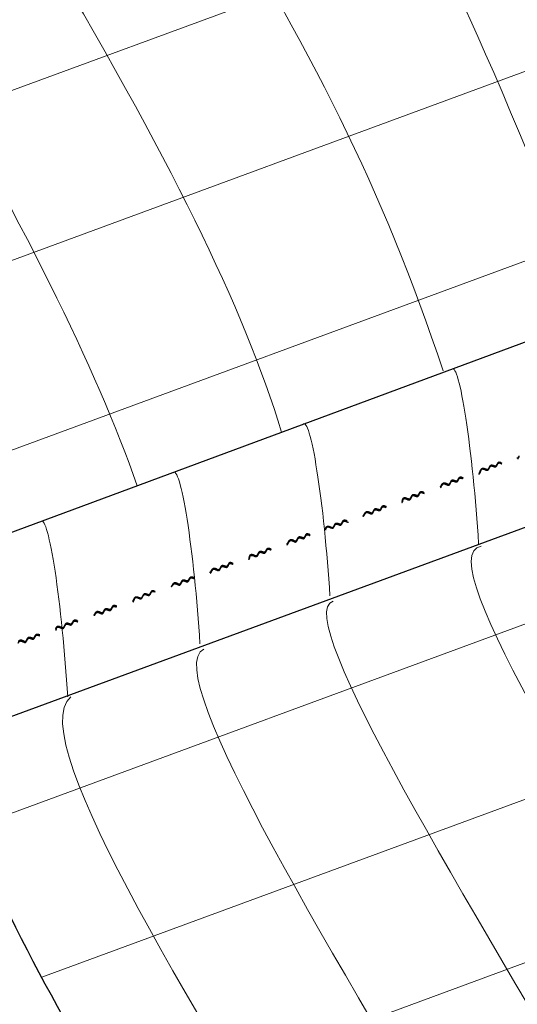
# Model space of a CAD drawing. Header units: inches. Extents: x -111 to 3768, y 2680 to 2775.
# Tile 9 of 25: x 3663.07 to 3665.41, y 2694.6 to 2699.23. Entities that reach past the tile are written whole.
import ezdxf

# ---------------------------------------------------------------- set-up
doc = ezdxf.new("R2010")
doc.units = ezdxf.units.IN
doc.header["$LTSCALE"] = 0.5
doc.header["$MEASUREMENT"] = 0
doc.linetypes.add('HIDDEN', pattern=[0.375, 0.25, -0.125])
doc.layers.add('OBJECT', color=7, linetype='Continuous')

msp = doc.modelspace()

# ---------------------------------------------------------------- linework, layer by layer
at = {"color": 5, "linetype": 'HIDDEN'}
for points, knots in [([(3665.2333, 2697.1048), (3665.2346, 2697.1078), (3665.2439, 2697.1289), (3665.273, 2697.1), (3665.2795, 2697.1449), (3665.3107, 2697.12), (3665.3177, 2697.1622), (3665.3503, 2697.1272), (3665.3528, 2697.1716), (3665.3844, 2697.1474), (3665.389, 2697.1845), (3665.4105, 2697.1594), (3665.4145, 2697.1737), (3665.4169, 2697.1765)], [0.00231268, 0.00231268, 0.00231268, 0.00231268, 0.00332756, 0.00577033, 0.0078664, 0.00986408, 0.01176105, 0.01456875, 0.01619932, 0.01782228, 0.01908636, 0.02061082, 0.02168057, 0.02168057, 0.02168057, 0.02168057]), ([(3665.2359, 2697.1079), (3665.2371, 2697.1106), (3665.2442, 2697.1254), (3665.2728, 2697.0984), (3665.2792, 2697.1432), (3665.3105, 2697.1182), (3665.3176, 2697.1604), (3665.3504, 2697.1254), (3665.3535, 2697.1698), (3665.3843, 2697.1452), (3665.3896, 2697.1828), (3665.4106, 2697.1569), (3665.4142, 2697.172), (3665.4175, 2697.1758)], [0.00257418, 0.00257418, 0.00257418, 0.00257418, 0.00344774, 0.0058905, 0.00798657, 0.00998425, 0.01188122, 0.01468893, 0.0163195, 0.01794245, 0.01920653, 0.02073099, 0.02185001, 0.02185001, 0.02185001, 0.02185001]), ([(3665.2364, 2697.1061), (3665.2381, 2697.11), (3665.2453, 2697.1227), (3665.2722, 2697.0953), (3665.2788, 2697.1403), (3665.3099, 2697.1153), (3665.3171, 2697.1574), (3665.35, 2697.1234), (3665.3542, 2697.1681), (3665.3837, 2697.1423), (3665.3912, 2697.1823), (3665.41, 2697.1541), (3665.4136, 2697.1689), (3665.4168, 2697.1729)], [0.00254377, 0.00254377, 0.00254377, 0.00254377, 0.00319834, 0.00564111, 0.00773718, 0.00973485, 0.01163182, 0.01443953, 0.0160701, 0.01769306, 0.01895714, 0.02048159, 0.02158233, 0.02158233, 0.02158233, 0.02158233]), ([(3665.0523, 2697.0361), (3665.0546, 2697.0396), (3665.0628, 2697.0541), (3665.0897, 2697.0244), (3665.0963, 2697.0694), (3665.1275, 2697.0443), (3665.1346, 2697.0865), (3665.1671, 2697.0534), (3665.1733, 2697.0981), (3665.2016, 2697.0724), (3665.2062, 2697.1145), (3665.229, 2697.0821), (3665.2344, 2697.1005), (3665.2364, 2697.1061)], [0.00258898, 0.00258898, 0.00258898, 0.00258898, 0.00319834, 0.00564111, 0.00773718, 0.00973485, 0.01163182, 0.01443953, 0.0160701, 0.01769306, 0.01895714, 0.02048159, 0.02184909, 0.02184909, 0.02184909, 0.02184909]), ([(3665.0533, 2697.0429), (3665.0549, 2697.0445), (3665.0634, 2697.0592), (3665.0903, 2697.0298), (3665.0967, 2697.0747), (3665.128, 2697.0499), (3665.135, 2697.0921), (3665.1671, 2697.0578), (3665.1726, 2697.1022), (3665.201, 2697.0756), (3665.2043, 2697.116), (3665.2293, 2697.0881), (3665.232, 2697.1025), (3665.2333, 2697.1048)], [0.00270171, 0.00270171, 0.00270171, 0.00270171, 0.00332756, 0.00577033, 0.0078664, 0.00986408, 0.01176105, 0.01456875, 0.01619932, 0.01782228, 0.01908636, 0.02061082, 0.02197832, 0.02197832, 0.02197832, 0.02197832]), ([(3665.0539, 2697.0411), (3665.0552, 2697.0427), (3665.0631, 2697.0567), (3665.0903, 2697.0274), (3665.0968, 2697.0723), (3665.128, 2697.0473), (3665.1351, 2697.0894), (3665.1671, 2697.0561), (3665.173, 2697.1006), (3665.2006, 2697.0734), (3665.2052, 2697.1152), (3665.2295, 2697.0851), (3665.2334, 2697.1034), (3665.2359, 2697.1079)], [0.00284149, 0.00284149, 0.00284149, 0.00284149, 0.00344774, 0.0058905, 0.00798657, 0.00998425, 0.01188122, 0.01468893, 0.0163195, 0.01794245, 0.01920653, 0.02073099, 0.02209849, 0.02209849, 0.02209849, 0.02209849]), ([(3664.8687, 2696.9724), (3664.871, 2696.9768), (3664.879, 2696.9874), (3664.9063, 2696.9618), (3664.9128, 2697.0067), (3664.944, 2696.9818), (3664.951, 2697.024), (3664.982, 2696.9902), (3664.989, 2697.0346), (3665.0154, 2697.0083), (3665.0232, 2697.0475), (3665.0454, 2697.02), (3665.0518, 2697.0418), (3665.0533, 2697.0429)], [0.00270171, 0.00270171, 0.00270171, 0.00270171, 0.00332756, 0.00577033, 0.0078664, 0.00986408, 0.01176105, 0.01456875, 0.01619932, 0.01782228, 0.01908636, 0.02061082, 0.02197832, 0.02197832, 0.02197832, 0.02197832]), ([(3664.8705, 2696.9725), (3664.8713, 2696.9747), (3664.8788, 2696.9851), (3664.9064, 2696.9594), (3664.9128, 2697.0042), (3664.944, 2696.9792), (3664.9512, 2697.0214), (3664.9827, 2696.9875), (3664.9895, 2697.0323), (3665.0151, 2697.0057), (3665.0228, 2697.0445), (3665.0455, 2697.017), (3665.0502, 2697.0359), (3665.0539, 2697.0411)], [0.00284149, 0.00284149, 0.00284149, 0.00284149, 0.00344774, 0.0058905, 0.00798657, 0.00998425, 0.01188122, 0.01468893, 0.0163195, 0.01794245, 0.01920653, 0.02073099, 0.02209849, 0.02209849, 0.02209849, 0.02209849]), ([(3664.8705, 2696.969), (3664.8706, 2696.9716), (3664.8789, 2696.9831), (3664.9058, 2696.9563), (3664.9123, 2697.0013), (3664.9435, 2696.9762), (3664.9507, 2697.0184), (3664.9826, 2696.9852), (3664.9907, 2697.0306), (3665.0145, 2697.0024), (3665.0242, 2697.0413), (3665.045, 2697.0141), (3665.0511, 2697.035), (3665.0523, 2697.0361)], [0.00258898, 0.00258898, 0.00258898, 0.00258898, 0.00319834, 0.00564111, 0.00773718, 0.00973485, 0.01163182, 0.01443953, 0.0160701, 0.01769306, 0.01895714, 0.02048159, 0.02184909, 0.02184909, 0.02184909, 0.02184909]), ([(3664.6907, 2696.9015), (3664.693, 2696.905), (3664.7012, 2696.9195), (3664.7281, 2696.8898), (3664.7347, 2696.9348), (3664.7659, 2696.9097), (3664.773, 2696.9519), (3664.8042, 2696.9174), (3664.8088, 2696.9628), (3664.8397, 2696.9367), (3664.8425, 2696.9763), (3664.8674, 2696.9475), (3664.8702, 2696.9666), (3664.8705, 2696.969)], [0.00258898, 0.00258898, 0.00258898, 0.00258898, 0.00319834, 0.00564111, 0.00773718, 0.00973485, 0.01163182, 0.01443953, 0.0160701, 0.01769306, 0.01895714, 0.02048159, 0.02184909, 0.02184909, 0.02184909, 0.02184909]), ([(3664.6917, 2696.9083), (3664.6933, 2696.9099), (3664.7018, 2696.9246), (3664.7287, 2696.8952), (3664.7351, 2696.9401), (3664.7664, 2696.9153), (3664.7734, 2696.9575), (3664.8053, 2696.9233), (3664.8048, 2696.9679), (3664.8401, 2696.9426), (3664.8388, 2696.9784), (3664.8677, 2696.9535), (3664.8671, 2696.9663), (3664.8687, 2696.9724)], [0.00270171, 0.00270171, 0.00270171, 0.00270171, 0.00332756, 0.00577033, 0.0078664, 0.00986408, 0.01176105, 0.01456875, 0.01619932, 0.01782228, 0.01908636, 0.02061082, 0.02197832, 0.02197832, 0.02197832, 0.02197832]), ([(3664.6923, 2696.9065), (3664.6936, 2696.9081), (3664.7015, 2696.9221), (3664.7287, 2696.8928), (3664.7352, 2696.9377), (3664.7664, 2696.9127), (3664.7735, 2696.9548), (3664.805, 2696.9209), (3664.8075, 2696.9657), (3664.8402, 2696.9397), (3664.8402, 2696.977), (3664.8679, 2696.9505), (3664.8691, 2696.9698), (3664.8705, 2696.9725)], [0.00284149, 0.00284149, 0.00284149, 0.00284149, 0.00344774, 0.0058905, 0.00798657, 0.00998425, 0.01188122, 0.01468893, 0.0163195, 0.01794245, 0.01920653, 0.02073099, 0.02209849, 0.02209849, 0.02209849, 0.02209849]), ([(3664.5078, 2696.8391), (3664.5094, 2696.8422), (3664.5187, 2696.8538), (3664.5447, 2696.8272), (3664.5512, 2696.8721), (3664.5824, 2696.8472), (3664.5894, 2696.8894), (3664.6259, 2696.8567), (3664.6238, 2696.9007), (3664.6561, 2696.8745), (3664.6598, 2696.9137), (3664.6838, 2696.8854), (3664.6902, 2696.9072), (3664.6917, 2696.9083)], [0.00270171, 0.00270171, 0.00270171, 0.00270171, 0.00332756, 0.00577033, 0.0078664, 0.00986408, 0.01176105, 0.01456875, 0.01619932, 0.01782228, 0.01908636, 0.02061082, 0.02197832, 0.02197832, 0.02197832, 0.02197832]), ([(3664.5087, 2696.8373), (3664.5096, 2696.8401), (3664.5183, 2696.8523), (3664.5448, 2696.8248), (3664.5512, 2696.8696), (3664.5824, 2696.8446), (3664.5896, 2696.8868), (3664.6259, 2696.8539), (3664.6248, 2696.8967), (3664.6562, 2696.8716), (3664.6613, 2696.9108), (3664.6839, 2696.8824), (3664.6886, 2696.9013), (3664.6923, 2696.9065)], [0.00284149, 0.00284149, 0.00284149, 0.00284149, 0.00344774, 0.0058905, 0.00798657, 0.00998425, 0.01188122, 0.01468893, 0.0163195, 0.01794245, 0.01920653, 0.02073099, 0.02209849, 0.02209849, 0.02209849, 0.02209849]), ([(3664.5123, 2696.8411), (3664.5123, 2696.8411), (3664.5183, 2696.8486), (3664.5459, 2696.8248), (3664.5507, 2696.8667), (3664.5819, 2696.8416), (3664.5891, 2696.8838), (3664.6254, 2696.8509), (3664.6271, 2696.8928), (3664.6557, 2696.8687), (3664.6621, 2696.9066), (3664.6834, 2696.8795), (3664.6895, 2696.9004), (3664.6907, 2696.9015)], [0.00258898, 0.00258898, 0.00258898, 0.00258898, 0.00319834, 0.00564111, 0.00773718, 0.00973485, 0.01163182, 0.01443953, 0.0160701, 0.01769306, 0.01895714, 0.02048159, 0.02184909, 0.02184909, 0.02184909, 0.02184909]), ([(3664.3332, 2696.7696), (3664.3355, 2696.773), (3664.3437, 2696.7875), (3664.3706, 2696.7578), (3664.3772, 2696.8028), (3664.4084, 2696.7777), (3664.4155, 2696.8199), (3664.4469, 2696.7874), (3664.4529, 2696.8358), (3664.4838, 2696.8063), (3664.4854, 2696.843), (3664.509, 2696.8174), (3664.5073, 2696.8347), (3664.5123, 2696.8411)], [0.00258898, 0.00258898, 0.00258898, 0.00258898, 0.00319834, 0.00564111, 0.00773718, 0.00973485, 0.01163182, 0.01443953, 0.0160701, 0.01769306, 0.01895714, 0.02048159, 0.02184909, 0.02184909, 0.02184909, 0.02184909]), ([(3664.3342, 2696.7763), (3664.3358, 2696.7779), (3664.3443, 2696.7927), (3664.3712, 2696.7633), (3664.3776, 2696.8082), (3664.4089, 2696.7833), (3664.4159, 2696.8255), (3664.4457, 2696.7915), (3664.4503, 2696.839), (3664.4826, 2696.8106), (3664.4822, 2696.847), (3664.507, 2696.8211), (3664.506, 2696.8374), (3664.5078, 2696.8391)], [0.00270171, 0.00270171, 0.00270171, 0.00270171, 0.00332756, 0.00577033, 0.0078664, 0.00986408, 0.01176105, 0.01456875, 0.01619932, 0.01782228, 0.01908636, 0.02061082, 0.02197832, 0.02197832, 0.02197832, 0.02197832]), ([(3664.3348, 2696.7746), (3664.3361, 2696.7762), (3664.344, 2696.7902), (3664.3712, 2696.7608), (3664.3777, 2696.8057), (3664.4089, 2696.7807), (3664.416, 2696.8229), (3664.4456, 2696.789), (3664.4518, 2696.8372), (3664.4827, 2696.8077), (3664.4837, 2696.8437), (3664.5068, 2696.8204), (3664.5081, 2696.8363), (3664.5087, 2696.8373)], [0.00284149, 0.00284149, 0.00284149, 0.00284149, 0.00344774, 0.0058905, 0.00798657, 0.00998425, 0.01188122, 0.01468893, 0.0163195, 0.01794245, 0.01920653, 0.02073099, 0.02209849, 0.02209849, 0.02209849, 0.02209849]), ([(3664.1496, 2696.7059), (3664.1519, 2696.7102), (3664.1599, 2696.7209), (3664.1873, 2696.6952), (3664.1937, 2696.7401), (3664.225, 2696.7152), (3664.2319, 2696.7574), (3664.2652, 2696.7237), (3664.2675, 2696.7704), (3664.2964, 2696.7395), (3664.3006, 2696.7806), (3664.3263, 2696.7535), (3664.3327, 2696.7753), (3664.3342, 2696.7763)], [0.00270171, 0.00270171, 0.00270171, 0.00270171, 0.00332756, 0.00577033, 0.0078664, 0.00986408, 0.01176105, 0.01456875, 0.01619932, 0.01782228, 0.01908636, 0.02061082, 0.02197832, 0.02197832, 0.02197832, 0.02197832]), ([(3664.1514, 2696.7059), (3664.1522, 2696.7081), (3664.1597, 2696.7185), (3664.1873, 2696.6928), (3664.1937, 2696.7377), (3664.2249, 2696.7126), (3664.2321, 2696.7548), (3664.2655, 2696.722), (3664.2694, 2696.7668), (3664.2954, 2696.7381), (3664.3023, 2696.7795), (3664.3264, 2696.7504), (3664.3311, 2696.7694), (3664.3348, 2696.7746)], [0.00284149, 0.00284149, 0.00284149, 0.00284149, 0.00344774, 0.0058905, 0.00798657, 0.00998425, 0.01188122, 0.01468893, 0.0163195, 0.01794245, 0.01920653, 0.02073099, 0.02209849, 0.02209849, 0.02209849, 0.02209849]), ([(3664.1514, 2696.7025), (3664.1515, 2696.705), (3664.1598, 2696.7165), (3664.1867, 2696.6897), (3664.1932, 2696.7347), (3664.2244, 2696.7097), (3664.2316, 2696.7519), (3664.265, 2696.719), (3664.2702, 2696.7632), (3664.2962, 2696.7357), (3664.3033, 2696.7782), (3664.3259, 2696.7475), (3664.332, 2696.7684), (3664.3332, 2696.7696)], [0.00258898, 0.00258898, 0.00258898, 0.00258898, 0.00319834, 0.00564111, 0.00773718, 0.00973485, 0.01163182, 0.01443953, 0.0160701, 0.01769306, 0.01895714, 0.02048159, 0.02184909, 0.02184909, 0.02184909, 0.02184909]), ([(3663.9716, 2696.635), (3663.9739, 2696.6384), (3663.9821, 2696.6529), (3664.009, 2696.6232), (3664.0156, 2696.6682), (3664.0468, 2696.6431), (3664.0539, 2696.6853), (3664.0849, 2696.6501), (3664.0912, 2696.6964), (3664.1164, 2696.6675), (3664.1209, 2696.707), (3664.1483, 2696.6809), (3664.1511, 2696.7), (3664.1514, 2696.7025)], [0.00258898, 0.00258898, 0.00258898, 0.00258898, 0.00319834, 0.00564111, 0.00773718, 0.00973485, 0.01163182, 0.01443953, 0.0160701, 0.01769306, 0.01895714, 0.02048159, 0.02184909, 0.02184909, 0.02184909, 0.02184909]), ([(3663.9726, 2696.6417), (3663.9742, 2696.6433), (3663.9827, 2696.658), (3664.0096, 2696.6287), (3664.016, 2696.6736), (3664.0473, 2696.6487), (3664.0543, 2696.6909), (3664.0838, 2696.6562), (3664.087, 2696.7041), (3664.1157, 2696.6715), (3664.1216, 2696.7148), (3664.1486, 2696.6869), (3664.148, 2696.6998), (3664.1496, 2696.7059)], [0.00270171, 0.00270171, 0.00270171, 0.00270171, 0.00332756, 0.00577033, 0.0078664, 0.00986408, 0.01176105, 0.01456875, 0.01619932, 0.01782228, 0.01908636, 0.02061082, 0.02197832, 0.02197832, 0.02197832, 0.02197832]), ([(3663.9732, 2696.64), (3663.9745, 2696.6416), (3663.9824, 2696.6556), (3664.0096, 2696.6262), (3664.0161, 2696.6711), (3664.0473, 2696.6461), (3664.0544, 2696.6883), (3664.0844, 2696.653), (3664.0896, 2696.7002), (3664.1158, 2696.6696), (3664.1203, 2696.7101), (3664.1488, 2696.6839), (3664.1501, 2696.7032), (3664.1514, 2696.7059)], [0.00284149, 0.00284149, 0.00284149, 0.00284149, 0.00344774, 0.0058905, 0.00798657, 0.00998425, 0.01188122, 0.01468893, 0.0163195, 0.01794245, 0.01920653, 0.02073099, 0.02209849, 0.02209849, 0.02209849, 0.02209849]), ([(3663.7887, 2696.5726), (3663.7903, 2696.5756), (3663.7987, 2696.59), (3663.8256, 2696.5606), (3663.8321, 2696.6055), (3663.8633, 2696.5806), (3663.8703, 2696.6228), (3663.9068, 2696.5901), (3663.9087, 2696.6369), (3663.937, 2696.608), (3663.945, 2696.6508), (3663.9647, 2696.6189), (3663.9711, 2696.6407), (3663.9726, 2696.6417)], [0.00270171, 0.00270171, 0.00270171, 0.00270171, 0.00332756, 0.00577033, 0.0078664, 0.00986408, 0.01176105, 0.01456875, 0.01619932, 0.01782228, 0.01908636, 0.02061082, 0.02197832, 0.02197832, 0.02197832, 0.02197832]), ([(3663.7893, 2696.5719), (3663.7906, 2696.5735), (3663.7985, 2696.5875), (3663.8257, 2696.5582), (3663.8321, 2696.6031), (3663.8633, 2696.578), (3663.8705, 2696.6202), (3663.9068, 2696.5873), (3663.9098, 2696.6309), (3663.9371, 2696.605), (3663.9461, 2696.6438), (3663.9648, 2696.6158), (3663.9695, 2696.6348), (3663.9732, 2696.64)], [0.00284149, 0.00284149, 0.00284149, 0.00284149, 0.00344774, 0.0058905, 0.00798657, 0.00998425, 0.01188122, 0.01468893, 0.0163195, 0.01794245, 0.01920653, 0.02073099, 0.02209849, 0.02209849, 0.02209849, 0.02209849]), ([(3663.7886, 2696.569), (3663.7899, 2696.5704), (3663.7981, 2696.5849), (3663.8251, 2696.5551), (3663.8316, 2696.6001), (3663.8628, 2696.5751), (3663.87, 2696.6173), (3663.9063, 2696.5844), (3663.9107, 2696.6274), (3663.9366, 2696.6021), (3663.9476, 2696.6397), (3663.9643, 2696.6129), (3663.9704, 2696.6338), (3663.9716, 2696.635)], [0.00258898, 0.00258898, 0.00258898, 0.00258898, 0.00319834, 0.00564111, 0.00773718, 0.00973485, 0.01163182, 0.01443953, 0.0160701, 0.01769306, 0.01895714, 0.02048159, 0.02184909, 0.02184909, 0.02184909, 0.02184909]), ([(3663.6051, 2696.5009), (3663.6064, 2696.5038), (3663.6157, 2696.525), (3663.6448, 2696.4961), (3663.6513, 2696.541), (3663.6825, 2696.5161), (3663.6895, 2696.5583), (3663.7219, 2696.5273), (3663.7305, 2696.5671), (3663.7562, 2696.5434), (3663.7599, 2696.5776), (3663.7823, 2696.5554), (3663.7863, 2696.5697), (3663.7887, 2696.5726)], [0.00231268, 0.00231268, 0.00231268, 0.00231268, 0.00332756, 0.00577033, 0.0078664, 0.00986408, 0.01176105, 0.01456875, 0.01619932, 0.01782228, 0.01908636, 0.02061082, 0.02168057, 0.02168057, 0.02168057, 0.02168057]), ([(3663.6077, 2696.504), (3663.6089, 2696.5066), (3663.616, 2696.5215), (3663.6446, 2696.4944), (3663.651, 2696.5393), (3663.6822, 2696.5143), (3663.6894, 2696.5564), (3663.7221, 2696.5251), (3663.731, 2696.5642), (3663.756, 2696.5413), (3663.7617, 2696.5747), (3663.7824, 2696.553), (3663.786, 2696.5681), (3663.7893, 2696.5719)], [0.00257418, 0.00257418, 0.00257418, 0.00257418, 0.00344774, 0.0058905, 0.00798657, 0.00998425, 0.01188122, 0.01468893, 0.0163195, 0.01794245, 0.01920653, 0.02073099, 0.02185001, 0.02185001, 0.02185001, 0.02185001]), ([(3663.6082, 2696.5021), (3663.6099, 2696.506), (3663.6171, 2696.5188), (3663.644, 2696.4914), (3663.6506, 2696.5364), (3663.6817, 2696.5113), (3663.6889, 2696.5535), (3663.7231, 2696.5224), (3663.732, 2696.5614), (3663.7555, 2696.5383), (3663.7619, 2696.5713), (3663.7818, 2696.5501), (3663.7854, 2696.565), (3663.7886, 2696.569)], [0.00254377, 0.00254377, 0.00254377, 0.00254377, 0.00319834, 0.00564111, 0.00773718, 0.00973485, 0.01163182, 0.01443953, 0.0160701, 0.01769306, 0.01895714, 0.02048159, 0.02158233, 0.02158233, 0.02158233, 0.02158233]), ([(3663.4241, 2696.4322), (3663.4264, 2696.4357), (3663.4346, 2696.4501), (3663.4615, 2696.4204), (3663.4681, 2696.4654), (3663.4993, 2696.4404), (3663.5064, 2696.4825), (3663.54, 2696.4524), (3663.5462, 2696.4926), (3663.5731, 2696.4674), (3663.5791, 2696.5062), (3663.6013, 2696.481), (3663.6062, 2696.4966), (3663.6082, 2696.5021)], [0.00258898, 0.00258898, 0.00258898, 0.00258898, 0.00319834, 0.00564111, 0.00773718, 0.00973485, 0.01163182, 0.01443953, 0.0160701, 0.01769306, 0.01895714, 0.02048159, 0.02184909, 0.02184909, 0.02184909, 0.02184909]), ([(3663.4251, 2696.4389), (3663.4267, 2696.4406), (3663.4352, 2696.4553), (3663.4621, 2696.4259), (3663.4685, 2696.4708), (3663.4998, 2696.4459), (3663.5068, 2696.4881), (3663.5394, 2696.4579), (3663.5433, 2696.4991), (3663.5735, 2696.4732), (3663.5762, 2696.5114), (3663.6004, 2696.4867), (3663.6038, 2696.4986), (3663.6051, 2696.5009)], [0.00270171, 0.00270171, 0.00270171, 0.00270171, 0.00332756, 0.00577033, 0.0078664, 0.00986408, 0.01176105, 0.01456875, 0.01619932, 0.01782228, 0.01908636, 0.02061082, 0.02197832, 0.02197832, 0.02197832, 0.02197832]), ([(3663.4257, 2696.4372), (3663.427, 2696.4388), (3663.4349, 2696.4528), (3663.4621, 2696.4235), (3663.4686, 2696.4683), (3663.4998, 2696.4433), (3663.5069, 2696.4855), (3663.5399, 2696.4548), (3663.5446, 2696.4952), (3663.5736, 2696.4703), (3663.5773, 2696.5072), (3663.601, 2696.4831), (3663.6052, 2696.4995), (3663.6077, 2696.504)], [0.00284149, 0.00284149, 0.00284149, 0.00284149, 0.00344774, 0.0058905, 0.00798657, 0.00998425, 0.01188122, 0.01468893, 0.0163195, 0.01794245, 0.01920653, 0.02073099, 0.02209849, 0.02209849, 0.02209849, 0.02209849]), ([(3663.2405, 2696.3685), (3663.2428, 2696.3728), (3663.2508, 2696.3835), (3663.2781, 2696.3578), (3663.2846, 2696.4028), (3663.3158, 2696.3779), (3663.3228, 2696.4201), (3663.3593, 2696.3873), (3663.3656, 2696.4299), (3663.3895, 2696.4052), (3663.3933, 2696.4374), (3663.4172, 2696.4161), (3663.4236, 2696.4379), (3663.4251, 2696.4389)], [0.00270171, 0.00270171, 0.00270171, 0.00270171, 0.00332756, 0.00577033, 0.0078664, 0.00986408, 0.01176105, 0.01456875, 0.01619932, 0.01782228, 0.01908636, 0.02061082, 0.02197832, 0.02197832, 0.02197832, 0.02197832]), ([(3663.2423, 2696.3685), (3663.243, 2696.3707), (3663.2506, 2696.3811), (3663.2782, 2696.3554), (3663.2846, 2696.4003), (3663.3158, 2696.3753), (3663.323, 2696.4174), (3663.3593, 2696.3846), (3663.3661, 2696.4257), (3663.3896, 2696.4023), (3663.3938, 2696.4333), (3663.4173, 2696.4131), (3663.422, 2696.432), (3663.4257, 2696.4372)], [0.00284149, 0.00284149, 0.00284149, 0.00284149, 0.00344774, 0.0058905, 0.00798657, 0.00998425, 0.01188122, 0.01468893, 0.0163195, 0.01794245, 0.01920653, 0.02073099, 0.02209849, 0.02209849, 0.02209849, 0.02209849]), ([(3663.2423, 2696.3651), (3663.2424, 2696.3676), (3663.2507, 2696.3791), (3663.2776, 2696.3524), (3663.2841, 2696.3974), (3663.3153, 2696.3723), (3663.3225, 2696.4145), (3663.3588, 2696.3816), (3663.3676, 2696.4231), (3663.3891, 2696.3993), (3663.3949, 2696.4318), (3663.4168, 2696.4101), (3663.4229, 2696.431), (3663.4241, 2696.4322)], [0.00258898, 0.00258898, 0.00258898, 0.00258898, 0.00319834, 0.00564111, 0.00773718, 0.00973485, 0.01163182, 0.01443953, 0.0160701, 0.01769306, 0.01895714, 0.02048159, 0.02184909, 0.02184909, 0.02184909, 0.02184909]), ([(3663.0625, 2696.2976), (3663.0648, 2696.3011), (3663.073, 2696.3155), (3663.0999, 2696.2858), (3663.1065, 2696.3308), (3663.1377, 2696.3058), (3663.1448, 2696.3479), (3663.1811, 2696.3151), (3663.1873, 2696.3588), (3663.2142, 2696.3352), (3663.2157, 2696.3665), (3663.2391, 2696.347), (3663.242, 2696.3627), (3663.2423, 2696.3651)], [0.00258898, 0.00258898, 0.00258898, 0.00258898, 0.00319834, 0.00564111, 0.00773718, 0.00973485, 0.01163182, 0.01443953, 0.0160701, 0.01769306, 0.01895714, 0.02048159, 0.02184909, 0.02184909, 0.02184909, 0.02184909]), ([(3663.0635, 2696.3043), (3663.0651, 2696.306), (3663.0735, 2696.3207), (3663.1005, 2696.2913), (3663.1069, 2696.3362), (3663.1382, 2696.3113), (3663.1452, 2696.3535), (3663.1816, 2696.3208), (3663.1862, 2696.3645), (3663.2122, 2696.3405), (3663.2161, 2696.3741), (3663.2373, 2696.3522), (3663.2389, 2696.3624), (3663.2405, 2696.3685)], [0.00270171, 0.00270171, 0.00270171, 0.00270171, 0.00332756, 0.00577033, 0.0078664, 0.00986408, 0.01176105, 0.01456875, 0.01619932, 0.01782228, 0.01908636, 0.02061082, 0.02197832, 0.02197832, 0.02197832, 0.02197832]), ([(3663.0641, 2696.3026), (3663.0654, 2696.3042), (3663.0733, 2696.3182), (3663.1005, 2696.2889), (3663.107, 2696.3337), (3663.1382, 2696.3087), (3663.1453, 2696.3509), (3663.1816, 2696.318), (3663.1867, 2696.362), (3663.214, 2696.338), (3663.2156, 2696.3693), (3663.2384, 2696.3482), (3663.2409, 2696.3659), (3663.2423, 2696.3685)], [0.00284149, 0.00284149, 0.00284149, 0.00284149, 0.00344774, 0.0058905, 0.00798657, 0.00998425, 0.01188122, 0.01468893, 0.0163195, 0.01794245, 0.01920653, 0.02073099, 0.02209849, 0.02209849, 0.02209849, 0.02209849])]:
    msp.add_open_spline(points, degree=3, knots=knots, dxfattribs=at)
at = {"layer": 'OBJECT', "color": 9, "linetype": 'Continuous', "lineweight": 9}
for p, q in [((3660.9743, 2698.1353), (3668.6776, 2700.9722)), ((3661.3399, 2697.4725), (3668.8866, 2700.2517)), ((3661.6941, 2696.7113), (3669.0629, 2699.425)), ((3662.8393, 2695.4277), (3669.2308, 2697.7815)), ((3663.1726, 2694.7272), (3669.2308, 2696.9582)), ((3663.5343, 2694.0927), (3669.1797, 2696.1717))]:
    msp.add_line(p, q, dxfattribs=at)
at = {"layer": 'OBJECT', "linetype": 'Continuous', "lineweight": 30}
for p, q in [((3662.5799, 2696.6507), (3669.1183, 2699.0745)), ((3662.7038, 2695.8327), (3669.2078, 2698.228))]:
    msp.add_line(p, q, dxfattribs=at)
at = {"layer": 'OBJECT', "linetype": 'Continuous', "lineweight": 25, "extrusion": (0, 0, -1)}
msp.add_ellipse((3661.8127, 2696.9526), major_axis=(0.853, 10.0351), ratio=0.784984, start_param=4.489919, end_param=8.889739, dxfattribs=at)
at = {"layer": 'OBJECT', "color": 9, "linetype": 'Continuous', "lineweight": 9}
for centre, major_axis, ratio, start_param, end_param in [((3665.1584, 2696.8897), (-0.0547, 0.6964), 0.08363, 4.524708, 6.343711), ((3664.4597, 2696.6444), (-0.0542, 0.6829), 0.085182, 4.520903, 6.377807), ((3663.8488, 2696.4198), (-0.0541, 0.6808), 0.085441, 4.520283, 6.372748), ((3663.2277, 2696.17), (-0.0549, 0.7007), 0.083136, 4.525874, 6.336311)]:
    msp.add_ellipse(centre, major_axis=major_axis, ratio=ratio, start_param=start_param, end_param=end_param, dxfattribs=at)
at = {"layer": 'OBJECT', "linetype": 'Continuous', "lineweight": 25}
msp.add_open_spline([(3654.4223, 2695.5482), (3654.3444, 2696.4391), (3654.3791, 2697.468), (3654.812, 2700.1904), (3655.4579, 2701.8283), (3657.2932, 2704.4674), (3658.4776, 2705.4636), (3661.023, 2706.5568), (3662.3796, 2706.6581), (3664.9281, 2705.9608), (3666.1221, 2705.1582), (3668.0126, 2702.827), (3668.7023, 2701.3011), (3669.3478, 2697.9613), (3669.3023, 2696.1535), (3668.4852, 2692.7905), (3667.7151, 2691.2411), (3666.1416, 2689.3811), (3665.507, 2688.8246), (3665.0025, 2688.481)], degree=3, knots=[4.489919, 4.489919, 4.489919, 4.489919, 4.805125, 4.805125, 5.345707, 5.345707, 5.88629, 5.88629, 6.426873, 6.426873, 6.967455, 6.967455, 7.508038, 7.508038, 8.04862, 8.04862, 8.589203, 8.589203, 8.889739, 8.889739, 8.889739, 8.889739], dxfattribs=at)
at = {"layer": 'OBJECT', "color": 9, "linetype": 'Continuous', "lineweight": 9}
msp.add_open_spline([(3667.6068, 2698.5281), (3666.8474, 2700.8853), (3665.2767, 2703.0748), (3665.2367, 2703.1877)], degree=3, dxfattribs=at)
for points, knots in [([(3666.9544, 2698.2805), (3666.43, 2699.8688), (3665.1267, 2702.1449), (3664.6415, 2702.771), (3664.6061, 2702.9555)], [8.642655, 8.642655, 8.642655, 8.642655, 8.88131, 9.76119, 9.76119, 9.76119, 9.76119]), ([(3666.3371, 2698.075), (3665.9375, 2699.278), (3664.85, 2701.3398), (3664.0133, 2702.4779), (3663.9643, 2702.7191)], [8.458907, 8.458907, 8.458907, 8.458907, 8.88131, 9.766404, 9.766404, 9.766404, 9.766404]), ([(3665.7526, 2697.8549), (3665.1785, 2699.3414), (3664.5253, 2700.5078), (3663.3534, 2702.1861), (3663.3087, 2702.4777)], [8.311299, 8.311299, 8.311299, 8.311299, 8.88131, 9.795709, 9.795709, 9.795709, 9.795709]), ([(3665.0591, 2697.5763), (3664.7751, 2698.4318), (3664.1303, 2699.6922), (3662.6373, 2701.9138), (3662.6052, 2702.2186)], [7.902853, 7.902853, 7.902853, 7.902853, 8.88131, 9.794198, 9.794198, 9.794198, 9.794198]), ([(3664.3003, 2697.2885), (3664.1193, 2697.8772), (3663.4921, 2699.1546), (3661.8911, 2701.6578), (3661.889, 2701.9549)], [7.787202, 7.787202, 7.787202, 7.787202, 8.88131, 9.79388, 9.79388, 9.79388, 9.79388]), ([(3663.6212, 2697.0367), (3663.4266, 2697.5937), (3662.7716, 2698.9081), (3661.2201, 2701.407), (3661.2092, 2701.7045)], [7.902521, 7.902521, 7.902521, 7.902521, 8.88131, 9.810642, 9.810642, 9.810642, 9.810642]), ([(3667.7243, 2691.5122), (3667.5989, 2692.2217), (3667.0221, 2693.5459), (3664.9805, 2696.7144), (3665.2381, 2696.7523)], [7.463458, 7.463458, 7.463458, 7.463458, 8.88131, 9.924792, 9.924792, 9.924792, 9.924792]), ([(3667.162, 2690.6342), (3667.1602, 2690.6582), (3667.0902, 2691.5103), (3666.6062, 2692.7967), (3664.3337, 2696.435), (3664.5431, 2696.495)], [7.175128, 7.175128, 7.175128, 7.175128, 7.223288, 8.88131, 9.924792, 9.924792, 9.924792, 9.924792]), ([(3666.5731, 2689.8944), (3666.5769, 2690.062), (3666.5418, 2691.0729), (3666.0056, 2692.4978), (3663.7132, 2696.1651), (3663.935, 2696.2692)], [6.879051, 6.879051, 6.879051, 6.879051, 7.223288, 8.88131, 9.924792, 9.924792, 9.924792, 9.924792]), ([(3665.9124, 2689.2173), (3665.9559, 2689.5035), (3665.9734, 2690.688), (3665.3814, 2692.2612), (3663.0745, 2695.8474), (3663.3091, 2696.0445)], [6.561953, 6.561953, 6.561953, 6.561953, 7.223288, 8.88131, 9.924792, 9.924792, 9.924792, 9.924792])]:
    msp.add_open_spline(points, degree=3, knots=knots, dxfattribs=at)
at = {"layer": 'OBJECT', "linetype": 'Continuous', "lineweight": 30}
for points, knots in [([(3662.2194, 2687.8445), (3662.233, 2687.8363), (3662.5923, 2687.6559), (3663.6781, 2688.9735), (3663.3737, 2692.0153), (3662.5095, 2695.7871), (3662.6078, 2696.5232)], [5.585312, 5.585312, 5.585312, 5.585312, 5.6488, 7.223288, 8.88131, 9.935456, 9.935456, 9.935456, 9.935456]), ([(3664.4442, 2688.6289), (3664.5447, 2688.5276), (3665.2206, 2688.1807), (3665.531, 2690.2321), (3664.7783, 2692.2326), (3662.5319, 2695.6289), (3662.6174, 2696.5213)], [4.993174, 4.993174, 4.993174, 4.993174, 5.6488, 7.223288, 8.88131, 9.924792, 9.924792, 9.924792, 9.924792]), ([(3662.6128, 2696.5227), (3662.5921, 2695.7211), (3663.0171, 2693.4335), (3663.4571, 2691.6543), (3663.5306, 2689.9128), (3664.0328, 2689.0999), (3664.1156, 2688.9931)], [0.63639, 0.63639, 0.63639, 0.63639, 1.224733, 2.802489, 4.333079, 4.758382, 4.758382, 4.758382, 4.758382])]:
    msp.add_open_spline(points, degree=3, knots=knots, dxfattribs=at)

doc.saveas('drawing.dxf')
